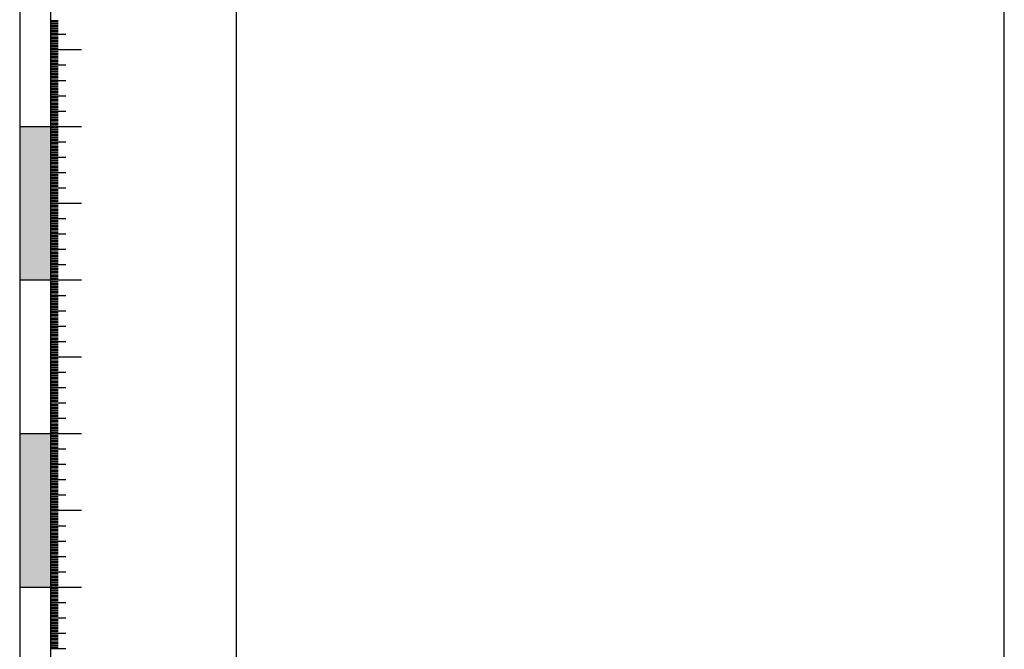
# Model space of a CAD drawing. Extents: x 0 to 362422, y 0 to 4201735.
# Tile 65 of 256: x 359964 to 360028, y 4199404 to 4199445. Entities that reach past the tile are written whole.
import ezdxf

# ---------------------------------------------------------------- set-up
doc = ezdxf.new("R2010")
doc.units = 0
doc.header["$LTSCALE"] = 0.5
doc.header["$MEASUREMENT"] = 0
doc.layers.add('(022) Возд. Линии', color=7, linetype='Continuous')
doc.layers.add('.', color=7, linetype='Continuous', lineweight=15)
doc.layers.add('Размеры', color=251, linetype='Continuous', lineweight=25)

msp = doc.modelspace()

# ---------------------------------------------------------------- hatches: boundary and pattern name
at = {"layer": '.', "lineweight": 30}
h = msp.add_hatch(color=250, dxfattribs=at)
h.dxf.hatch_style = 1
h.set_gradient(color1=(51, 51, 51), color2=(214, 214, 214), tint=1)
h.paths.add_polyline_path([(359963.514, 4199428.013), (359965.514, 4199428.013), (359965.514, 4199438.013), (359963.514, 4199438.013)])
h = msp.add_hatch(color=250, dxfattribs=at)
h.dxf.hatch_style = 1
h.set_gradient(color1=(51, 51, 51), color2=(214, 214, 214), tint=1)
h.paths.add_polyline_path([(359963.514, 4199408.013), (359965.514, 4199408.013), (359965.514, 4199418.013), (359963.514, 4199418.013)])

# ---------------------------------------------------------------- linework, layer by layer
at = {"layer": '(022) Возд. Линии', "color": 0, "lineweight": 25, "elevation": 267.491, "flags": 128}
for points in [[(359963.514, 4199517.97), (359963.514, 4199308.056)], [(359965.514, 4199517.97), (359965.514, 4199308.056)]]:
    msp.add_lwpolyline(points, dxfattribs=at)
at = {"linetype": 'Continuous'}
for p, q in [((359965.514, 4199444.913, 267.491), (359966.019, 4199444.913, 267.491)), ((359965.514, 4199444.813, 267.491), (359966.019, 4199444.813, 267.491)), ((359965.514, 4199444.713, 267.491), (359966.019, 4199444.713, 267.491)), ((359965.514, 4199444.613, 267.491), (359966.019, 4199444.613, 267.491)), ((359965.514, 4199444.513, 267.491), (359966.019, 4199444.513, 267.491)), ((359965.514, 4199444.413, 267.491), (359966.019, 4199444.413, 267.491)), ((359965.514, 4199444.313, 267.491), (359966.019, 4199444.313, 267.491)), ((359965.514, 4199444.213, 267.491), (359966.019, 4199444.213, 267.491)), ((359965.514, 4199444.113, 267.491), (359966.019, 4199444.113, 267.491)), ((359965.514, 4199444.013, 267.491), (359966.528, 4199444.013, 267.491)), ((359965.514, 4199443.913, 267.491), (359966.019, 4199443.913, 267.491)), ((359965.514, 4199443.813, 267.491), (359966.019, 4199443.813, 267.491)), ((359965.514, 4199443.713, 267.491), (359966.019, 4199443.713, 267.491)), ((359965.514, 4199443.613, 267.491), (359966.019, 4199443.613, 267.491)), ((359965.514, 4199443.513, 267.491), (359966.019, 4199443.513, 267.491)), ((359965.514, 4199443.413, 267.491), (359966.019, 4199443.413, 267.491)), ((359965.514, 4199443.313, 267.491), (359966.019, 4199443.313, 267.491)), ((359965.514, 4199443.213, 267.491), (359966.019, 4199443.213, 267.491)), ((359965.514, 4199443.113, 267.491), (359966.019, 4199443.113, 267.491)), ((359965.514, 4199443.013, 267.491), (359967.543, 4199443.013, 267.491)), ((359965.514, 4199442.913, 267.491), (359966.019, 4199442.913, 267.491)), ((359965.514, 4199442.813, 267.491), (359966.019, 4199442.813, 267.491)), ((359965.514, 4199442.713, 267.491), (359966.019, 4199442.713, 267.491)), ((359965.514, 4199442.613, 267.491), (359966.019, 4199442.613, 267.491)), ((359965.514, 4199442.513, 267.491), (359966.019, 4199442.513, 267.491)), ((359965.514, 4199442.413, 267.491), (359966.019, 4199442.413, 267.491)), ((359965.514, 4199442.313, 267.491), (359966.019, 4199442.313, 267.491)), ((359965.514, 4199442.213, 267.491), (359966.019, 4199442.213, 267.491)), ((359965.514, 4199442.113, 267.491), (359966.019, 4199442.113, 267.491)), ((359965.514, 4199442.013, 267.491), (359966.528, 4199442.013, 267.491)), ((359965.514, 4199441.913, 267.491), (359966.019, 4199441.913, 267.491)), ((359965.514, 4199441.813, 267.491), (359966.019, 4199441.813, 267.491)), ((359965.514, 4199441.713, 267.491), (359966.019, 4199441.713, 267.491)), ((359965.514, 4199441.613, 267.491), (359966.019, 4199441.613, 267.491)), ((359965.514, 4199441.513, 267.491), (359966.019, 4199441.513, 267.491)), ((359965.514, 4199441.413, 267.491), (359966.019, 4199441.413, 267.491)), ((359965.514, 4199441.313, 267.491), (359966.019, 4199441.313, 267.491)), ((359965.514, 4199441.213, 267.491), (359966.019, 4199441.213, 267.491)), ((359965.514, 4199441.113, 267.491), (359966.019, 4199441.113, 267.491)), ((359965.514, 4199441.013, 267.491), (359966.528, 4199441.013, 267.491)), ((359965.514, 4199440.913, 267.491), (359966.019, 4199440.913, 267.491)), ((359965.514, 4199440.813, 267.491), (359966.019, 4199440.813, 267.491)), ((359965.514, 4199440.713, 267.491), (359966.019, 4199440.713, 267.491)), ((359965.514, 4199440.613, 267.491), (359966.019, 4199440.613, 267.491)), ((359965.514, 4199440.513, 267.491), (359966.019, 4199440.513, 267.491)), ((359965.514, 4199440.413, 267.491), (359966.019, 4199440.413, 267.491)), ((359965.514, 4199440.313, 267.491), (359966.019, 4199440.313, 267.491)), ((359965.514, 4199440.213, 267.491), (359966.019, 4199440.213, 267.491)), ((359965.514, 4199440.113, 267.491), (359966.019, 4199440.113, 267.491)), ((359965.514, 4199440.013, 267.491), (359966.528, 4199440.013, 267.491)), ((359965.514, 4199439.913, 267.491), (359966.019, 4199439.913, 267.491)), ((359965.514, 4199439.813, 267.491), (359966.019, 4199439.813, 267.491)), ((359965.514, 4199439.713, 267.491), (359966.019, 4199439.713, 267.491)), ((359965.514, 4199439.613, 267.491), (359966.019, 4199439.613, 267.491)), ((359965.514, 4199439.513, 267.491), (359966.019, 4199439.513, 267.491)), ((359965.514, 4199439.413, 267.491), (359966.019, 4199439.413, 267.491)), ((359965.514, 4199439.313, 267.491), (359966.019, 4199439.313, 267.491)), ((359965.514, 4199439.213, 267.491), (359966.019, 4199439.213, 267.491)), ((359965.514, 4199439.113, 267.491), (359966.019, 4199439.113, 267.491)), ((359965.514, 4199439.013, 267.491), (359966.528, 4199439.013, 267.491)), ((359965.514, 4199438.913, 267.491), (359966.019, 4199438.913, 267.491)), ((359965.514, 4199438.813, 267.491), (359966.019, 4199438.813, 267.491)), ((359965.514, 4199438.713, 267.491), (359966.019, 4199438.713, 267.491)), ((359963.514, 4199438.013, 267.491), (359967.543, 4199438.013, 267.491)), ((359963.514, 4199438.013, 267.491), (359967.543, 4199438.013, 267.491)), ((359965.514, 4199438.613, 267.491), (359966.019, 4199438.613, 267.491)), ((359965.514, 4199438.513, 267.491), (359966.019, 4199438.513, 267.491)), ((359965.514, 4199438.413, 267.491), (359966.019, 4199438.413, 267.491)), ((359965.514, 4199438.313, 267.491), (359966.019, 4199438.313, 267.491)), ((359965.514, 4199438.213, 267.491), (359966.019, 4199438.213, 267.491)), ((359965.514, 4199438.113, 267.491), (359966.019, 4199438.113, 267.491)), ((359965.514, 4199438.013, 267.491), (359967.543, 4199438.013, 267.491)), ((359965.514, 4199437.913, 267.491), (359966.019, 4199437.913, 267.491)), ((359965.514, 4199437.813, 267.491), (359966.019, 4199437.813, 267.491)), ((359965.514, 4199437.713, 267.491), (359966.019, 4199437.713, 267.491)), ((359965.514, 4199437.613, 267.491), (359966.019, 4199437.613, 267.491)), ((359965.514, 4199437.513, 267.491), (359966.019, 4199437.513, 267.491)), ((359965.514, 4199437.413, 267.491), (359966.019, 4199437.413, 267.491)), ((359965.514, 4199437.313, 267.491), (359966.019, 4199437.313, 267.491)), ((359965.514, 4199437.213, 267.491), (359966.019, 4199437.213, 267.491)), ((359965.514, 4199437.113, 267.491), (359966.019, 4199437.113, 267.491)), ((359965.514, 4199437.013, 267.491), (359966.528, 4199437.013, 267.491)), ((359965.514, 4199436.913, 267.491), (359966.019, 4199436.913, 267.491)), ((359965.514, 4199436.813, 267.491), (359966.019, 4199436.813, 267.491)), ((359965.514, 4199436.713, 267.491), (359966.019, 4199436.713, 267.491)), ((359965.514, 4199436.613, 267.491), (359966.019, 4199436.613, 267.491)), ((359965.514, 4199436.513, 267.491), (359966.019, 4199436.513, 267.491)), ((359965.514, 4199436.413, 267.491), (359966.019, 4199436.413, 267.491)), ((359965.514, 4199436.313, 267.491), (359966.019, 4199436.313, 267.491)), ((359965.514, 4199436.213, 267.491), (359966.019, 4199436.213, 267.491)), ((359965.514, 4199436.113, 267.491), (359966.019, 4199436.113, 267.491)), ((359965.514, 4199436.013, 267.491), (359966.528, 4199436.013, 267.491)), ((359965.514, 4199435.913, 267.491), (359966.019, 4199435.913, 267.491)), ((359965.514, 4199435.813, 267.491), (359966.019, 4199435.813, 267.491)), ((359965.514, 4199435.713, 267.491), (359966.019, 4199435.713, 267.491)), ((359965.514, 4199435.613, 267.491), (359966.019, 4199435.613, 267.491)), ((359965.514, 4199435.513, 267.491), (359966.019, 4199435.513, 267.491)), ((359965.514, 4199435.413, 267.491), (359966.019, 4199435.413, 267.491)), ((359965.514, 4199435.313, 267.491), (359966.019, 4199435.313, 267.491)), ((359965.514, 4199435.213, 267.491), (359966.019, 4199435.213, 267.491)), ((359965.514, 4199435.113, 267.491), (359966.019, 4199435.113, 267.491)), ((359965.514, 4199435.013, 267.491), (359966.528, 4199435.013, 267.491)), ((359965.514, 4199434.913, 267.491), (359966.019, 4199434.913, 267.491)), ((359965.514, 4199434.813, 267.491), (359966.019, 4199434.813, 267.491)), ((359965.514, 4199434.713, 267.491), (359966.019, 4199434.713, 267.491)), ((359965.514, 4199434.613, 267.491), (359966.019, 4199434.613, 267.491)), ((359965.514, 4199434.513, 267.491), (359966.019, 4199434.513, 267.491)), ((359965.514, 4199434.413, 267.491), (359966.019, 4199434.413, 267.491)), ((359965.514, 4199434.313, 267.491), (359966.019, 4199434.313, 267.491)), ((359965.514, 4199434.213, 267.491), (359966.019, 4199434.213, 267.491)), ((359965.514, 4199434.113, 267.491), (359966.019, 4199434.113, 267.491)), ((359965.514, 4199434.013, 267.491), (359966.528, 4199434.013, 267.491)), ((359965.514, 4199433.913, 267.491), (359966.019, 4199433.913, 267.491)), ((359965.514, 4199433.813, 267.491), (359966.019, 4199433.813, 267.491)), ((359965.514, 4199433.713, 267.491), (359966.019, 4199433.713, 267.491)), ((359965.514, 4199433.613, 267.491), (359966.019, 4199433.613, 267.491)), ((359965.514, 4199433.513, 267.491), (359966.019, 4199433.513, 267.491)), ((359965.514, 4199433.413, 267.491), (359966.019, 4199433.413, 267.491)), ((359965.514, 4199433.313, 267.491), (359966.019, 4199433.313, 267.491)), ((359965.514, 4199433.213, 267.491), (359966.019, 4199433.213, 267.491)), ((359965.514, 4199433.113, 267.491), (359966.019, 4199433.113, 267.491)), ((359965.514, 4199433.013, 267.491), (359967.543, 4199433.013, 267.491)), ((359965.514, 4199432.913, 267.491), (359966.019, 4199432.913, 267.491)), ((359965.514, 4199432.813, 267.491), (359966.019, 4199432.813, 267.491)), ((359965.514, 4199432.713, 267.491), (359966.019, 4199432.713, 267.491)), ((359965.514, 4199432.613, 267.491), (359966.019, 4199432.613, 267.491)), ((359965.514, 4199432.513, 267.491), (359966.019, 4199432.513, 267.491)), ((359965.514, 4199432.413, 267.491), (359966.019, 4199432.413, 267.491)), ((359965.514, 4199432.313, 267.491), (359966.019, 4199432.313, 267.491)), ((359965.514, 4199432.213, 267.491), (359966.019, 4199432.213, 267.491)), ((359965.514, 4199432.113, 267.491), (359966.019, 4199432.113, 267.491)), ((359965.514, 4199432.013, 267.491), (359966.528, 4199432.013, 267.491)), ((359965.514, 4199431.913, 267.491), (359966.019, 4199431.913, 267.491)), ((359965.514, 4199431.813, 267.491), (359966.019, 4199431.813, 267.491)), ((359965.514, 4199431.713, 267.491), (359966.019, 4199431.713, 267.491)), ((359965.514, 4199431.613, 267.491), (359966.019, 4199431.613, 267.491)), ((359965.514, 4199431.513, 267.491), (359966.019, 4199431.513, 267.491)), ((359965.514, 4199431.413, 267.491), (359966.019, 4199431.413, 267.491)), ((359965.514, 4199431.313, 267.491), (359966.019, 4199431.313, 267.491)), ((359965.514, 4199431.213, 267.491), (359966.019, 4199431.213, 267.491)), ((359965.514, 4199431.113, 267.491), (359966.019, 4199431.113, 267.491)), ((359965.514, 4199431.013, 267.491), (359966.528, 4199431.013, 267.491)), ((359965.514, 4199430.913, 267.491), (359966.019, 4199430.913, 267.491)), ((359965.514, 4199430.813, 267.491), (359966.019, 4199430.813, 267.491)), ((359965.514, 4199430.713, 267.491), (359966.019, 4199430.713, 267.491)), ((359965.514, 4199430.613, 267.491), (359966.019, 4199430.613, 267.491)), ((359965.514, 4199430.513, 267.491), (359966.019, 4199430.513, 267.491)), ((359965.514, 4199430.413, 267.491), (359966.019, 4199430.413, 267.491)), ((359965.514, 4199430.313, 267.491), (359966.019, 4199430.313, 267.491)), ((359965.514, 4199430.213, 267.491), (359966.019, 4199430.213, 267.491)), ((359965.514, 4199430.113, 267.491), (359966.019, 4199430.113, 267.491)), ((359965.514, 4199430.013, 267.491), (359966.528, 4199430.013, 267.491)), ((359965.514, 4199429.913, 267.491), (359966.019, 4199429.913, 267.491)), ((359965.514, 4199429.813, 267.491), (359966.019, 4199429.813, 267.491)), ((359965.514, 4199429.713, 267.491), (359966.019, 4199429.713, 267.491)), ((359965.514, 4199429.613, 267.491), (359966.019, 4199429.613, 267.491)), ((359965.514, 4199429.513, 267.491), (359966.019, 4199429.513, 267.491)), ((359965.514, 4199429.413, 267.491), (359966.019, 4199429.413, 267.491)), ((359965.514, 4199429.313, 267.491), (359966.019, 4199429.313, 267.491)), ((359965.514, 4199429.213, 267.491), (359966.019, 4199429.213, 267.491)), ((359965.514, 4199429.113, 267.491), (359966.019, 4199429.113, 267.491)), ((359965.514, 4199429.013, 267.491), (359966.528, 4199429.013, 267.491)), ((359965.514, 4199428.913, 267.491), (359966.019, 4199428.913, 267.491)), ((359965.514, 4199428.813, 267.491), (359966.019, 4199428.813, 267.491)), ((359965.514, 4199428.713, 267.491), (359966.019, 4199428.713, 267.491)), ((359965.514, 4199428.613, 267.491), (359966.019, 4199428.613, 267.491)), ((359965.514, 4199428.513, 267.491), (359966.019, 4199428.513, 267.491)), ((359965.514, 4199428.413, 267.491), (359966.019, 4199428.413, 267.491)), ((359963.514, 4199428.013, 267.491), (359967.543, 4199428.013, 267.491)), ((359963.514, 4199428.013, 267.491), (359967.543, 4199428.013, 267.491)), ((359965.514, 4199428.313, 267.491), (359966.019, 4199428.313, 267.491)), ((359965.514, 4199428.213, 267.491), (359966.019, 4199428.213, 267.491)), ((359965.514, 4199428.113, 267.491), (359966.019, 4199428.113, 267.491)), ((359965.514, 4199427.913, 267.491), (359966.019, 4199427.913, 267.491)), ((359965.514, 4199427.813, 267.491), (359966.019, 4199427.813, 267.491)), ((359965.514, 4199427.713, 267.491), (359966.019, 4199427.713, 267.491)), ((359965.514, 4199427.613, 267.491), (359966.019, 4199427.613, 267.491)), ((359965.514, 4199427.513, 267.491), (359966.019, 4199427.513, 267.491)), ((359965.514, 4199427.413, 267.491), (359966.019, 4199427.413, 267.491)), ((359965.514, 4199427.313, 267.491), (359966.019, 4199427.313, 267.491)), ((359965.514, 4199427.213, 267.491), (359966.019, 4199427.213, 267.491)), ((359965.514, 4199427.113, 267.491), (359966.019, 4199427.113, 267.491)), ((359965.514, 4199427.013, 267.491), (359966.528, 4199427.013, 267.491)), ((359965.514, 4199426.913, 267.491), (359966.019, 4199426.913, 267.491)), ((359965.514, 4199426.813, 267.491), (359966.019, 4199426.813, 267.491)), ((359965.514, 4199426.713, 267.491), (359966.019, 4199426.713, 267.491)), ((359965.514, 4199426.613, 267.491), (359966.019, 4199426.613, 267.491)), ((359965.514, 4199426.513, 267.491), (359966.019, 4199426.513, 267.491)), ((359965.514, 4199426.413, 267.491), (359966.019, 4199426.413, 267.491)), ((359965.514, 4199426.313, 267.491), (359966.019, 4199426.313, 267.491)), ((359965.514, 4199426.213, 267.491), (359966.019, 4199426.213, 267.491)), ((359965.514, 4199426.113, 267.491), (359966.019, 4199426.113, 267.491)), ((359965.514, 4199426.013, 267.491), (359966.528, 4199426.013, 267.491)), ((359965.514, 4199425.913, 267.491), (359966.019, 4199425.913, 267.491)), ((359965.514, 4199425.813, 267.491), (359966.019, 4199425.813, 267.491)), ((359965.514, 4199425.713, 267.491), (359966.019, 4199425.713, 267.491)), ((359965.514, 4199425.613, 267.491), (359966.019, 4199425.613, 267.491)), ((359965.514, 4199425.513, 267.491), (359966.019, 4199425.513, 267.491)), ((359965.514, 4199425.413, 267.491), (359966.019, 4199425.413, 267.491)), ((359965.514, 4199425.313, 267.491), (359966.019, 4199425.313, 267.491)), ((359965.514, 4199425.213, 267.491), (359966.019, 4199425.213, 267.491)), ((359965.514, 4199425.113, 267.491), (359966.019, 4199425.113, 267.491)), ((359965.514, 4199425.013, 267.491), (359966.528, 4199425.013, 267.491)), ((359965.514, 4199424.913, 267.491), (359966.019, 4199424.913, 267.491)), ((359965.514, 4199424.813, 267.491), (359966.019, 4199424.813, 267.491)), ((359965.514, 4199424.713, 267.491), (359966.019, 4199424.713, 267.491)), ((359965.514, 4199424.613, 267.491), (359966.019, 4199424.613, 267.491)), ((359965.514, 4199424.513, 267.491), (359966.019, 4199424.513, 267.491)), ((359965.514, 4199424.413, 267.491), (359966.019, 4199424.413, 267.491)), ((359965.514, 4199424.313, 267.491), (359966.019, 4199424.313, 267.491)), ((359965.514, 4199424.213, 267.491), (359966.019, 4199424.213, 267.491)), ((359965.514, 4199424.113, 267.491), (359966.019, 4199424.113, 267.491)), ((359965.514, 4199424.013, 267.491), (359966.528, 4199424.013, 267.491)), ((359965.514, 4199423.913, 267.491), (359966.019, 4199423.913, 267.491)), ((359965.514, 4199423.813, 267.491), (359966.019, 4199423.813, 267.491)), ((359965.514, 4199423.713, 267.491), (359966.019, 4199423.713, 267.491)), ((359965.514, 4199423.613, 267.491), (359966.019, 4199423.613, 267.491)), ((359965.514, 4199423.513, 267.491), (359966.019, 4199423.513, 267.491)), ((359965.514, 4199423.413, 267.491), (359966.019, 4199423.413, 267.491)), ((359965.514, 4199423.313, 267.491), (359966.019, 4199423.313, 267.491)), ((359965.514, 4199423.213, 267.491), (359966.019, 4199423.213, 267.491)), ((359965.514, 4199423.113, 267.491), (359966.019, 4199423.113, 267.491)), ((359965.514, 4199423.013, 267.491), (359967.543, 4199423.013, 267.491)), ((359965.514, 4199422.913, 267.491), (359966.019, 4199422.913, 267.491)), ((359965.514, 4199422.813, 267.491), (359966.019, 4199422.813, 267.491)), ((359965.514, 4199422.713, 267.491), (359966.019, 4199422.713, 267.491)), ((359965.514, 4199422.613, 267.491), (359966.019, 4199422.613, 267.491)), ((359965.514, 4199422.513, 267.491), (359966.019, 4199422.513, 267.491)), ((359965.514, 4199422.413, 267.491), (359966.019, 4199422.413, 267.491)), ((359965.514, 4199422.313, 267.491), (359966.019, 4199422.313, 267.491)), ((359965.514, 4199422.213, 267.491), (359966.019, 4199422.213, 267.491)), ((359965.514, 4199422.113, 267.491), (359966.019, 4199422.113, 267.491)), ((359965.514, 4199422.013, 267.491), (359966.528, 4199422.013, 267.491)), ((359965.514, 4199421.913, 267.491), (359966.019, 4199421.913, 267.491)), ((359965.514, 4199421.813, 267.491), (359966.019, 4199421.813, 267.491)), ((359965.514, 4199421.713, 267.491), (359966.019, 4199421.713, 267.491)), ((359965.514, 4199421.613, 267.491), (359966.019, 4199421.613, 267.491)), ((359965.514, 4199421.513, 267.491), (359966.019, 4199421.513, 267.491)), ((359965.514, 4199421.413, 267.491), (359966.019, 4199421.413, 267.491)), ((359965.514, 4199421.313, 267.491), (359966.019, 4199421.313, 267.491)), ((359965.514, 4199421.213, 267.491), (359966.019, 4199421.213, 267.491)), ((359965.514, 4199421.113, 267.491), (359966.019, 4199421.113, 267.491)), ((359965.514, 4199421.013, 267.491), (359966.528, 4199421.013, 267.491)), ((359965.514, 4199420.913, 267.491), (359966.019, 4199420.913, 267.491)), ((359965.514, 4199420.813, 267.491), (359966.019, 4199420.813, 267.491)), ((359965.514, 4199420.713, 267.491), (359966.019, 4199420.713, 267.491)), ((359965.514, 4199420.613, 267.491), (359966.019, 4199420.613, 267.491)), ((359965.514, 4199420.513, 267.491), (359966.019, 4199420.513, 267.491)), ((359965.514, 4199420.413, 267.491), (359966.019, 4199420.413, 267.491)), ((359965.514, 4199420.313, 267.491), (359966.019, 4199420.313, 267.491)), ((359965.514, 4199420.213, 267.491), (359966.019, 4199420.213, 267.491)), ((359965.514, 4199420.113, 267.491), (359966.019, 4199420.113, 267.491)), ((359965.514, 4199420.013, 267.491), (359966.528, 4199420.013, 267.491)), ((359965.514, 4199419.913, 267.491), (359966.019, 4199419.913, 267.491)), ((359965.514, 4199419.813, 267.491), (359966.019, 4199419.813, 267.491)), ((359965.514, 4199419.713, 267.491), (359966.019, 4199419.713, 267.491)), ((359965.514, 4199419.613, 267.491), (359966.019, 4199419.613, 267.491)), ((359965.514, 4199419.513, 267.491), (359966.019, 4199419.513, 267.491)), ((359965.514, 4199419.413, 267.491), (359966.019, 4199419.413, 267.491)), ((359965.514, 4199419.313, 267.491), (359966.019, 4199419.313, 267.491)), ((359965.514, 4199419.213, 267.491), (359966.019, 4199419.213, 267.491)), ((359965.514, 4199419.113, 267.491), (359966.019, 4199419.113, 267.491)), ((359965.514, 4199419.013, 267.491), (359966.528, 4199419.013, 267.491)), ((359965.514, 4199418.913, 267.491), (359966.019, 4199418.913, 267.491)), ((359965.514, 4199418.813, 267.491), (359966.019, 4199418.813, 267.491)), ((359965.514, 4199418.713, 267.491), (359966.019, 4199418.713, 267.491)), ((359965.514, 4199418.613, 267.491), (359966.019, 4199418.613, 267.491)), ((359965.514, 4199418.513, 267.491), (359966.019, 4199418.513, 267.491)), ((359965.514, 4199418.413, 267.491), (359966.019, 4199418.413, 267.491)), ((359965.514, 4199418.313, 267.491), (359966.019, 4199418.313, 267.491)), ((359965.514, 4199418.213, 267.491), (359966.019, 4199418.213, 267.491)), ((359965.514, 4199418.113, 267.491), (359966.019, 4199418.113, 267.491)), ((359963.514, 4199418.013, 267.491), (359967.543, 4199418.013, 267.491)), ((359965.514, 4199417.913, 267.491), (359966.019, 4199417.913, 267.491)), ((359965.514, 4199417.813, 267.491), (359966.019, 4199417.813, 267.491)), ((359965.514, 4199417.713, 267.491), (359966.019, 4199417.713, 267.491)), ((359965.514, 4199417.613, 267.491), (359966.019, 4199417.613, 267.491)), ((359965.514, 4199417.513, 267.491), (359966.019, 4199417.513, 267.491)), ((359965.514, 4199417.413, 267.491), (359966.019, 4199417.413, 267.491)), ((359965.514, 4199417.313, 267.491), (359966.019, 4199417.313, 267.491)), ((359965.514, 4199417.213, 267.491), (359966.019, 4199417.213, 267.491)), ((359965.514, 4199417.113, 267.491), (359966.019, 4199417.113, 267.491)), ((359965.514, 4199417.013, 267.491), (359966.528, 4199417.013, 267.491)), ((359965.514, 4199416.913, 267.491), (359966.019, 4199416.913, 267.491)), ((359965.514, 4199416.813, 267.491), (359966.019, 4199416.813, 267.491)), ((359965.514, 4199416.713, 267.491), (359966.019, 4199416.713, 267.491)), ((359965.514, 4199416.613, 267.491), (359966.019, 4199416.613, 267.491)), ((359965.514, 4199416.513, 267.491), (359966.019, 4199416.513, 267.491)), ((359965.514, 4199416.413, 267.491), (359966.019, 4199416.413, 267.491)), ((359965.514, 4199416.313, 267.491), (359966.019, 4199416.313, 267.491)), ((359965.514, 4199416.213, 267.491), (359966.019, 4199416.213, 267.491)), ((359965.514, 4199416.113, 267.491), (359966.019, 4199416.113, 267.491)), ((359965.514, 4199416.013, 267.491), (359966.528, 4199416.013, 267.491)), ((359965.514, 4199415.913, 267.491), (359966.019, 4199415.913, 267.491)), ((359965.514, 4199415.813, 267.491), (359966.019, 4199415.813, 267.491)), ((359965.514, 4199415.713, 267.491), (359966.019, 4199415.713, 267.491)), ((359965.514, 4199415.613, 267.491), (359966.019, 4199415.613, 267.491)), ((359965.514, 4199415.513, 267.491), (359966.019, 4199415.513, 267.491)), ((359965.514, 4199415.413, 267.491), (359966.019, 4199415.413, 267.491)), ((359965.514, 4199415.313, 267.491), (359966.019, 4199415.313, 267.491)), ((359965.514, 4199415.213, 267.491), (359966.019, 4199415.213, 267.491)), ((359965.514, 4199415.113, 267.491), (359966.019, 4199415.113, 267.491)), ((359965.514, 4199415.013, 267.491), (359966.528, 4199415.013, 267.491)), ((359965.514, 4199414.913, 267.491), (359966.019, 4199414.913, 267.491)), ((359965.514, 4199414.813, 267.491), (359966.019, 4199414.813, 267.491)), ((359965.514, 4199414.713, 267.491), (359966.019, 4199414.713, 267.491)), ((359965.514, 4199414.613, 267.491), (359966.019, 4199414.613, 267.491)), ((359965.514, 4199414.513, 267.491), (359966.019, 4199414.513, 267.491)), ((359965.514, 4199414.413, 267.491), (359966.019, 4199414.413, 267.491)), ((359965.514, 4199414.313, 267.491), (359966.019, 4199414.313, 267.491)), ((359965.514, 4199414.213, 267.491), (359966.019, 4199414.213, 267.491)), ((359965.514, 4199414.113, 267.491), (359966.019, 4199414.113, 267.491)), ((359965.514, 4199414.013, 267.491), (359966.528, 4199414.013, 267.491)), ((359965.514, 4199413.913, 267.491), (359966.019, 4199413.913, 267.491)), ((359965.514, 4199413.813, 267.491), (359966.019, 4199413.813, 267.491)), ((359965.514, 4199413.713, 267.491), (359966.019, 4199413.713, 267.491)), ((359965.514, 4199413.613, 267.491), (359966.019, 4199413.613, 267.491)), ((359965.514, 4199413.513, 267.491), (359966.019, 4199413.513, 267.491)), ((359965.514, 4199413.413, 267.491), (359966.019, 4199413.413, 267.491)), ((359965.514, 4199413.313, 267.491), (359966.019, 4199413.313, 267.491)), ((359965.514, 4199413.213, 267.491), (359966.019, 4199413.213, 267.491)), ((359965.514, 4199413.113, 267.491), (359966.019, 4199413.113, 267.491)), ((359965.514, 4199413.013, 267.491), (359967.543, 4199413.013, 267.491)), ((359965.514, 4199412.913, 267.491), (359966.019, 4199412.913, 267.491)), ((359965.514, 4199412.813, 267.491), (359966.019, 4199412.813, 267.491)), ((359965.514, 4199412.713, 267.491), (359966.019, 4199412.713, 267.491)), ((359965.514, 4199412.613, 267.491), (359966.019, 4199412.613, 267.491)), ((359965.514, 4199412.513, 267.491), (359966.019, 4199412.513, 267.491)), ((359965.514, 4199412.413, 267.491), (359966.019, 4199412.413, 267.491)), ((359965.514, 4199412.313, 267.491), (359966.019, 4199412.313, 267.491)), ((359965.514, 4199412.213, 267.491), (359966.019, 4199412.213, 267.491)), ((359965.514, 4199412.113, 267.491), (359966.019, 4199412.113, 267.491)), ((359965.514, 4199412.013, 267.491), (359966.528, 4199412.013, 267.491)), ((359965.514, 4199411.913, 267.491), (359966.019, 4199411.913, 267.491)), ((359965.514, 4199411.813, 267.491), (359966.019, 4199411.813, 267.491)), ((359965.514, 4199411.713, 267.491), (359966.019, 4199411.713, 267.491)), ((359965.514, 4199411.613, 267.491), (359966.019, 4199411.613, 267.491)), ((359965.514, 4199411.513, 267.491), (359966.019, 4199411.513, 267.491)), ((359965.514, 4199411.413, 267.491), (359966.019, 4199411.413, 267.491)), ((359965.514, 4199411.313, 267.491), (359966.019, 4199411.313, 267.491)), ((359965.514, 4199411.213, 267.491), (359966.019, 4199411.213, 267.491)), ((359965.514, 4199411.113, 267.491), (359966.019, 4199411.113, 267.491)), ((359965.514, 4199411.013, 267.491), (359966.528, 4199411.013, 267.491)), ((359965.514, 4199410.913, 267.491), (359966.019, 4199410.913, 267.491)), ((359965.514, 4199410.813, 267.491), (359966.019, 4199410.813, 267.491)), ((359965.514, 4199410.713, 267.491), (359966.019, 4199410.713, 267.491)), ((359965.514, 4199410.613, 267.491), (359966.019, 4199410.613, 267.491)), ((359965.514, 4199410.513, 267.491), (359966.019, 4199410.513, 267.491)), ((359965.514, 4199410.413, 267.491), (359966.019, 4199410.413, 267.491)), ((359965.514, 4199410.313, 267.491), (359966.019, 4199410.313, 267.491)), ((359965.514, 4199410.213, 267.491), (359966.019, 4199410.213, 267.491)), ((359965.514, 4199410.113, 267.491), (359966.019, 4199410.113, 267.491)), ((359965.514, 4199410.013, 267.491), (359966.528, 4199410.013, 267.491)), ((359965.514, 4199409.913, 267.491), (359966.019, 4199409.913, 267.491)), ((359965.514, 4199409.813, 267.491), (359966.019, 4199409.813, 267.491)), ((359965.514, 4199409.713, 267.491), (359966.019, 4199409.713, 267.491)), ((359965.514, 4199409.613, 267.491), (359966.019, 4199409.613, 267.491)), ((359965.514, 4199409.513, 267.491), (359966.019, 4199409.513, 267.491)), ((359965.514, 4199409.413, 267.491), (359966.019, 4199409.413, 267.491)), ((359965.514, 4199409.313, 267.491), (359966.019, 4199409.313, 267.491)), ((359965.514, 4199409.213, 267.491), (359966.019, 4199409.213, 267.491)), ((359965.514, 4199409.113, 267.491), (359966.019, 4199409.113, 267.491)), ((359965.514, 4199409.013, 267.491), (359966.528, 4199409.013, 267.491)), ((359965.514, 4199408.913, 267.491), (359966.019, 4199408.913, 267.491)), ((359965.514, 4199408.813, 267.491), (359966.019, 4199408.813, 267.491)), ((359965.514, 4199408.713, 267.491), (359966.019, 4199408.713, 267.491)), ((359965.514, 4199408.613, 267.491), (359966.019, 4199408.613, 267.491)), ((359965.514, 4199408.513, 267.491), (359966.019, 4199408.513, 267.491)), ((359963.514, 4199408.013, 267.491), (359967.543, 4199408.013, 267.491)), ((359963.514, 4199408.013, 267.491), (359967.543, 4199408.013, 267.491)), ((359963.514, 4199408.013, 267.491), (359967.543, 4199408.013, 267.491)), ((359965.514, 4199408.413, 267.491), (359966.019, 4199408.413, 267.491)), ((359965.514, 4199408.313, 267.491), (359966.019, 4199408.313, 267.491)), ((359965.514, 4199408.213, 267.491), (359966.019, 4199408.213, 267.491)), ((359965.514, 4199408.113, 267.491), (359966.019, 4199408.113, 267.491)), ((359965.514, 4199408.013, 267.491), (359967.543, 4199408.013, 267.491)), ((359965.514, 4199408.013, 267.491), (359967.543, 4199408.013, 267.491)), ((359965.514, 4199407.913, 267.491), (359966.019, 4199407.913, 267.491)), ((359965.514, 4199407.813, 267.491), (359966.019, 4199407.813, 267.491)), ((359965.514, 4199407.713, 267.491), (359966.019, 4199407.713, 267.491)), ((359965.514, 4199407.613, 267.491), (359966.019, 4199407.613, 267.491)), ((359965.514, 4199407.513, 267.491), (359966.019, 4199407.513, 267.491)), ((359965.514, 4199407.413, 267.491), (359966.019, 4199407.413, 267.491)), ((359965.514, 4199407.313, 267.491), (359966.019, 4199407.313, 267.491)), ((359965.514, 4199407.213, 267.491), (359966.019, 4199407.213, 267.491)), ((359965.514, 4199407.113, 267.491), (359966.019, 4199407.113, 267.491)), ((359965.514, 4199407.013, 267.491), (359966.528, 4199407.013, 267.491)), ((359965.514, 4199406.913, 267.491), (359966.019, 4199406.913, 267.491)), ((359965.514, 4199406.813, 267.491), (359966.019, 4199406.813, 267.491)), ((359965.514, 4199406.713, 267.491), (359966.019, 4199406.713, 267.491)), ((359965.514, 4199406.613, 267.491), (359966.019, 4199406.613, 267.491)), ((359965.514, 4199406.513, 267.491), (359966.019, 4199406.513, 267.491)), ((359965.514, 4199406.413, 267.491), (359966.019, 4199406.413, 267.491)), ((359965.514, 4199406.313, 267.491), (359966.019, 4199406.313, 267.491)), ((359965.514, 4199406.213, 267.491), (359966.019, 4199406.213, 267.491)), ((359965.514, 4199406.113, 267.491), (359966.019, 4199406.113, 267.491)), ((359965.514, 4199406.013, 267.491), (359966.528, 4199406.013, 267.491)), ((359965.514, 4199405.913, 267.491), (359966.019, 4199405.913, 267.491)), ((359965.514, 4199405.813, 267.491), (359966.019, 4199405.813, 267.491)), ((359965.514, 4199405.713, 267.491), (359966.019, 4199405.713, 267.491)), ((359965.514, 4199405.613, 267.491), (359966.019, 4199405.613, 267.491)), ((359965.514, 4199405.513, 267.491), (359966.019, 4199405.513, 267.491)), ((359965.514, 4199405.413, 267.491), (359966.019, 4199405.413, 267.491)), ((359965.514, 4199405.313, 267.491), (359966.019, 4199405.313, 267.491)), ((359965.514, 4199405.213, 267.491), (359966.019, 4199405.213, 267.491)), ((359965.514, 4199405.113, 267.491), (359966.019, 4199405.113, 267.491)), ((359965.514, 4199405.013, 267.491), (359966.528, 4199405.013, 267.491)), ((359965.514, 4199404.913, 267.491), (359966.019, 4199404.913, 267.491)), ((359965.514, 4199404.813, 267.491), (359966.019, 4199404.813, 267.491)), ((359965.514, 4199404.713, 267.491), (359966.019, 4199404.713, 267.491)), ((359965.514, 4199404.613, 267.491), (359966.019, 4199404.613, 267.491)), ((359965.514, 4199404.513, 267.491), (359966.019, 4199404.513, 267.491)), ((359965.514, 4199404.413, 267.491), (359966.019, 4199404.413, 267.491)), ((359965.514, 4199404.313, 267.491), (359966.019, 4199404.313, 267.491)), ((359965.514, 4199404.213, 267.491), (359966.019, 4199404.213, 267.491)), ((359965.514, 4199404.113, 267.491), (359966.019, 4199404.113, 267.491)), ((359965.514, 4199404.013, 267.491), (359966.528, 4199404.013, 267.491))]:
    msp.add_line(p, q, dxfattribs=at)
at = {"elevation": 1069.962}
for points in [[(359977.623, 4199218.02), (359977.623, 4199505.15)], [(360027.623, 4199263.056), (360027.623, 4199503.867)]]:
    msp.add_lwpolyline(points, dxfattribs=at)
at = {"layer": 'Размеры', "color": 0}
for p, q in [((359963.514, 4199438.013, 267.491), (359965.514, 4199438.013, 267.491)), ((359963.514, 4199438.013, 267.491), (359965.514, 4199438.013, 267.491)), ((359963.514, 4199438.013, 267.491), (359965.514, 4199438.013, 267.491)), ((359963.514, 4199428.013, 267.491), (359965.514, 4199428.013, 267.491)), ((359963.514, 4199428.013, 267.491), (359965.514, 4199428.013, 267.491)), ((359963.514, 4199428.013, 267.491), (359965.514, 4199428.013, 267.491)), ((359963.514, 4199408.013, 267.491), (359965.514, 4199408.013, 267.491)), ((359963.514, 4199408.013, 267.491), (359965.514, 4199408.013, 267.491)), ((359963.514, 4199408.013, 267.491), (359965.514, 4199408.013, 267.491))]:
    msp.add_line(p, q, dxfattribs=at)

doc.saveas('drawing.dxf')
